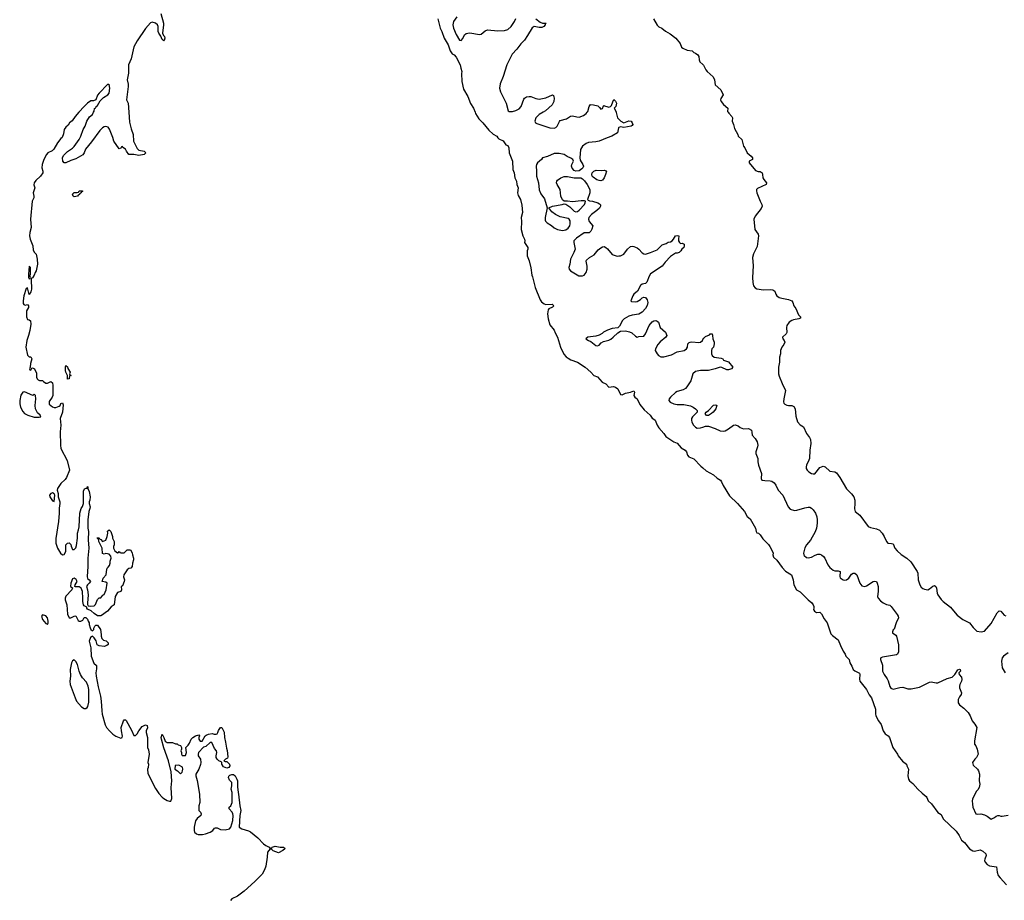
# Model space of a CAD drawing. Header units: inches. Extents: x 2221774 to 2440637, y 201306 to 357559.
# Tile 13 of 245: x 2221774 to 2233630, y 280510 to 291114. Entities that reach past the tile are written whole.
import ezdxf

# ---------------------------------------------------------------- set-up
doc = ezdxf.new("R2010")
doc.units = ezdxf.units.IN
doc.header["$MEASUREMENT"] = 0
for name, color, linetype in [('C2228', 7, 'Continuous'), ('C2229', 7, 'Continuous'), ('C2238', 7, 'Continuous'), ('C2239', 7, 'Continuous')]:
    doc.layers.add(name, color=color, linetype=linetype)

msp = doc.modelspace()

# ---------------------------------------------------------------- linework, layer by layer
at = {"layer": 'C2228', "color": 5}
for points, elevation in [([(2222486, 290000), (2222440, 289950), (2222404, 289896), (2222372, 289870), (2222358, 289842), (2222330, 289818), (2222310, 289793), (2222301, 289739), (2222285, 289695), (2222270, 289682), (2222230, 289629), (2222186, 289554), (2222164, 289536), (2222114, 289510), (2222095, 289490), (2222064, 289430), (2222044, 289370), (2222042, 289330), (2222051, 289290), (2222051, 289269), (2222025, 289230), (2221970, 289177), (2221950, 289148), (2221945, 289125), (2221956, 289090), (2221937, 289030), (2221944, 288990), (2221943, 288970), (2221924, 288930), (2221903, 288710), (2221911, 288610), (2221896, 288550), (2221891, 288510), (2221899, 288470), (2221931, 288391), (2221938, 288338), (2221951, 288311), (2221971, 288291), (2221986, 288230), (2221987, 288170), (2221971, 288090), (2221959, 288070), (2221950, 288038), (2221930, 288006), (2221918, 288002), (2221913, 287987), (2221915, 287870), (2221910, 287838), (2221890, 287806), (2221870, 287886), (2221850, 287878), (2221825, 287790), (2221814, 287730), (2221816, 287696), (2221823, 287683), (2221838, 287678), (2221870, 287685), (2221881, 287670), (2221879, 287650), (2221854, 287610), (2221856, 287536), (2221870, 287505), (2221890, 287501), (2221906, 287486), (2221907, 287447), (2221896, 287370), (2221882, 287310), (2221860, 287250), (2221848, 287170), (2221870, 287074), (2221890, 287054), (2221910, 287054), (2221922, 287030), (2221905, 286975), (2221902, 286930), (2221894, 286910), (2221898, 286898), (2221910, 286894), (2221922, 286918), (2221930, 286922), (2221952, 286910), (2221977, 286857), (2221978, 286810), (2221985, 286790), (2221997, 286777), (2222011, 286771), (2222050, 286771), (2222059, 286759), (2222090, 286738), (2222110, 286738), (2222150, 286758), (2222170, 286742), (2222175, 286710), (2222175, 286590), (2222167, 286570), (2222130, 286515), (2222130, 286486), (2222170, 286451), (2222190, 286445), (2222210, 286445), (2222250, 286461), (2222262, 286470), (2222270, 286492), (2222290, 286502), (2222298, 286478), (2222290, 286388), (2222262, 286310), (2222270, 286230), (2222263, 286150), (2222264, 285990), (2222271, 285950), (2222347, 285807), (2222372, 285690), (2222337, 285603), (2222321, 285579), (2222270, 285528), (2222231, 285470), (2222225, 285450), (2222236, 285410), (2222239, 285370), (2222258, 285310), (2222259, 285290), (2222248, 285232), (2222250, 285170), (2222242, 285070), (2222208, 284868), (2222210, 284812), (2222230, 284752), (2222265, 284690), (2222290, 284672), (2222310, 284674), (2222328, 284710), (2222329, 284790), (2222350, 284812), (2222370, 284814), (2222390, 284794), (2222393, 284773), (2222410, 284734), (2222430, 284734), (2222450, 284754), (2222458, 284782), (2222469, 284870), (2222469, 284930), (2222483, 284970), (2222489, 285009), (2222499, 285170), (2222515, 285230), (2222529, 285251), (2222541, 285290), (2222544, 285436), (2222556, 285464), (2222574, 285474), (2222586, 285474), (2222590, 285494), (2222594, 285490), (2222594, 285470), (2222611, 285431), (2222621, 285370), (2222619, 285330), (2222611, 285310), (2222611, 285290), (2222621, 285250), (2222619, 285230), (2222607, 285190), (2222593, 285090), (2222595, 284990), (2222604, 284950), (2222599, 284850), (2222605, 284750), (2222594, 284630), (2222596, 284530), (2222587, 284410), (2222590, 284386), (2222611, 284370), (2222626, 284350), (2222611, 284330), (2222589, 284311), (2222580, 284290), (2222591, 284250), (2222597, 284190), (2222591, 284090), (2222591, 284071), (2222598, 284058), (2222631, 284051), (2222670, 284056), (2222687, 284073), (2222710, 284132), (2222730, 284154), (2222750, 284154), (2222775, 284185), (2222790, 284194), (2222814, 284250), (2222828, 284330), (2222810, 284342), (2222768, 284350), (2222779, 284390), (2222814, 284430), (2222823, 284497), (2222828, 284510), (2222840, 284520), (2222857, 284543), (2222864, 284570), (2222865, 284595), (2222877, 284630), (2222873, 284653), (2222850, 284677), (2222812, 284688), (2222790, 284678), (2222770, 284686), (2222768, 284750), (2222728, 284830), (2222722, 284862), (2222710, 284866), (2222707, 284873), (2222730, 284874), (2222738, 284858), (2222750, 284854), (2222770, 284832), (2222810, 284846), (2222829, 284890), (2222834, 284930), (2222830, 284954), (2222850, 284972), (2222871, 284950), (2222892, 284890), (2222892, 284870), (2222912, 284832), (2222911, 284791), (2222903, 284770), (2222903, 284750), (2222920, 284720), (2222950, 284694), (2222962, 284698), (2222970, 284712), (2222978, 284698), (2222990, 284694), (2223030, 284694), (2223070, 284732), (2223110, 284732), (2223130, 284694), (2223131, 284670), (2223145, 284630), (2223145, 284610), (2223131, 284570), (2223130, 284528), (2223112, 284510), (2223090, 284504), (2223069, 284491), (2223026, 284430), (2223024, 284404), (2223035, 284370), (2223034, 284350), (2223010, 284298), (2222994, 284290), (2222998, 284250), (2222992, 284230), (2222950, 284218), (2222922, 284170), (2222911, 284069), (2222875, 284045), (2222831, 283990), (2222760, 283940), (2222750, 283935), (2222710, 283935), (2222670, 283962), (2222636, 283996), (2222590, 284018), (2222582, 284030), (2222582, 284042), (2222550, 284058), (2222542, 284070), (2222534, 284110), (2222536, 284150), (2222529, 284230), (2222516, 284270), (2222490, 284285), (2222446, 284286), (2222438, 284290), (2222441, 284310), (2222465, 284350), (2222455, 284375), (2222430, 284389), (2222410, 284382), (2222388, 284330), (2222387, 284290), (2222411, 284271), (2222403, 284250), (2222330, 284173), (2222322, 284150), (2222322, 284130), (2222340, 284070), (2222350, 283954), (2222370, 283912), (2222390, 283912), (2222430, 283932), (2222450, 283934), (2222480, 283880), (2222490, 283872), (2222510, 283872), (2222535, 283885), (2222550, 283914), (2222570, 283914), (2222590, 283894), (2222598, 283870), (2222611, 283850), (2222611, 283830), (2222622, 283790), (2222632, 283772), (2222650, 283754), (2222668, 283772), (2222668, 283788), (2222678, 283810), (2222690, 283822), (2222710, 283825), (2222746, 283770), (2222756, 283710), (2222755, 283690), (2222762, 283662), (2222783, 283643), (2222815, 283635), (2222841, 283610), (2222839, 283590), (2222823, 283577), (2222790, 283567), (2222730, 283573), (2222707, 283587), (2222695, 283635), (2222672, 283672), (2222650, 283689), (2222626, 283674), (2222611, 283630), (2222631, 283550), (2222636, 283450), (2222666, 283366), (2222697, 283337), (2222698, 283298), (2222691, 283250), (2222695, 283210), (2222719, 283079), (2222747, 282970), (2222757, 282910), (2222762, 282790), (2222768, 282752), (2222804, 282624), (2222821, 282590), (2222854, 282550), (2222896, 282510), (2222930, 282486), (2222990, 282463), (2223009, 282471), (2223013, 282487), (2222999, 282550), (2222997, 282590), (2223022, 282670), (2223030, 282682), (2223050, 282682), (2223055, 282675), (2223120, 282560), (2223150, 282494), (2223170, 282494), (2223190, 282514), (2223208, 282550), (2223250, 282602), (2223290, 282622), (2223310, 282614), (2223311, 282589), (2223298, 282550), (2223298, 282530), (2223314, 282470), (2223311, 282351), (2223323, 282323), (2223335, 282270), (2223315, 282170), (2223323, 282150), (2223319, 282110), (2223313, 282090), (2223317, 282037), (2223410, 281855), (2223450, 281796), (2223490, 281752), (2223510, 281737), (2223550, 281712), (2223577, 281703), (2223594, 281706), (2223604, 281736), (2223596, 281870), (2223604, 281950), (2223596, 282056), (2223567, 282190), (2223510, 282348), (2223481, 282450), (2223479, 282470), (2223489, 282511), (2223511, 282470), (2223527, 282427), (2223538, 282418), (2223550, 282411), (2223612, 282412), (2223650, 282394), (2223670, 282394), (2223684, 282384), (2223710, 282374), (2223722, 282350), (2223722, 282330), (2223714, 282310), (2223722, 282290), (2223722, 282270), (2223730, 282254), (2223770, 282254), (2223782, 282290), (2223775, 282350), (2223803, 282377), (2223819, 282401), (2223838, 282450), (2223858, 282470), (2223890, 282491), (2223930, 282502), (2223938, 282490), (2223931, 282470), (2223931, 282450), (2223948, 282428), (2223970, 282428), (2224009, 282491), (2224020, 282500), (2224049, 282511), (2224090, 282518), (2224114, 282510), (2224138, 282510), (2224150, 282516), (2224159, 282530), (2224166, 282554), (2224190, 282592), (2224210, 282592), (2224235, 282535), (2224240, 282470), (2224254, 282414), (2224264, 282344), (2224274, 282314), (2224282, 282238), (2224277, 282223), (2224254, 282210), (2224234, 282190), (2224250, 282182), (2224270, 282182), (2224301, 282150), (2224305, 282130), (2224292, 282110), (2224270, 282102), (2224230, 282118), (2224210, 282148), (2224208, 282170), (2224199, 282179), (2224170, 282189), (2224150, 282209), (2224138, 282230), (2224138, 282250), (2224148, 282290), (2224142, 282310), (2224120, 282340), (2224086, 282410), (2224066, 282410), (2224016, 282364), (2223987, 282353), (2223926, 282290), (2223922, 282270), (2223925, 282250), (2223951, 282211), (2223956, 282170), (2223953, 282147), (2223933, 282090), (2223896, 282030), (2223895, 282010), (2223912, 281952), (2223938, 281790), (2223942, 281690), (2223933, 281650), (2223931, 281610), (2223933, 281590), (2223951, 281570), (2223959, 281550), (2223955, 281530), (2223910, 281495), (2223892, 281468), (2223876, 281390), (2223873, 281350), (2223877, 281330), (2223901, 281310), (2223923, 281303), (2223977, 281303), (2224011, 281309), (2224067, 281330), (2224100, 281350), (2224121, 281379), (2224130, 281384), (2224150, 281383), (2224190, 281364), (2224250, 281359), (2224301, 281370), (2224318, 281390), (2224341, 281470), (2224343, 281530), (2224341, 281550), (2224331, 281571), (2224295, 281610), (2224298, 281630), (2224318, 281650), (2224333, 281690), (2224334, 281810), (2224322, 281850), (2224329, 281890), (2224328, 281928), (2224299, 281959), (2224289, 281990), (2224294, 282006), (2224303, 282017), (2224330, 282026), (2224350, 282026), (2224370, 282011), (2224390, 281971), (2224395, 281950), (2224396, 281876), (2224404, 281810), (2224410, 281790), (2224425, 281650), (2224438, 281590), (2224423, 281530), (2224417, 281390), (2224450, 281370), (2224530, 281347), (2224555, 281335), (2224642, 281262), (2224710, 281190), (2224736, 281170), (2224776, 281150), (2224790, 281131), (2224810, 281141), (2224815, 281150), (2224850, 281161), (2224910, 281151), (2224950, 281151), (2224962, 281142), (2224967, 281130), (2224944, 281110), (2224890, 281084), (2224827, 281106), (2224810, 281123), (2224790, 281129), (2224757, 281090), (2224753, 281030), (2224738, 280922), (2224722, 280878), (2224693, 280827), (2224604, 280736), (2224478, 280622), (2224398, 280562), (2224328, 280530), (2224311, 280510)], 20), ([(2223089, 290000), (2223098, 289878), (2223118, 289798), (2223142, 289730), (2223143, 289650), (2223190, 289561), (2223210, 289544), (2223274, 289530), (2223292, 289510), (2223274, 289490), (2223210, 289478), (2223150, 289492), (2223090, 289489), (2223059, 289530), (2223050, 289554), (2223015, 289575), (2223010, 289586), (2222998, 289582), (2222990, 289566), (2222970, 289558), (2222909, 289650), (2222896, 289696), (2222855, 289795), (2222840, 289820), (2222810, 289829), (2222790, 289825), (2222770, 289812), (2222739, 289781), (2222638, 289642), (2222567, 289553), (2222551, 289509), (2222534, 289486), (2222450, 289440), (2222390, 289420), (2222330, 289389), (2222309, 289389), (2222293, 289410), (2222289, 289449), (2222302, 289478), (2222350, 289525), (2222410, 289565), (2222430, 289585), (2222489, 289670), (2222509, 289710), (2222539, 289790), (2222562, 289830), (2222582, 289890), (2222614, 289946), (2222650, 289972), (2222663, 290000)], 20), ([(2227257, 290000), (2227264, 289984), (2227301, 289921), (2227350, 289870), (2227422, 289782), (2227475, 289735), (2227518, 289710), (2227530, 289690), (2227542, 289681), (2227596, 289656), (2227628, 289608), (2227650, 289597), (2227664, 289570), (2227667, 289510), (2227710, 289410), (2227712, 289310), (2227730, 289270), (2227736, 289210), (2227755, 289170), (2227760, 289130), (2227776, 289090), (2227769, 289029), (2227778, 288998), (2227805, 288950), (2227820, 288880), (2227829, 288791), (2227812, 288730), (2227815, 288685), (2227811, 288589), (2227833, 288513), (2227851, 288470), (2227856, 288450), (2227851, 288430), (2227891, 288370), (2227891, 288350), (2227885, 288330), (2227886, 288270), (2227908, 288210), (2227930, 288125), (2227939, 288039), (2227950, 288016), (2227980, 287890), (2228040, 287740), (2228058, 287718), (2228091, 287691), (2228110, 287686), (2228187, 287687), (2228206, 287670), (2228188, 287652), (2228146, 287634), (2228138, 287622), (2228128, 287572), (2228138, 287510), (2228159, 287439), (2228210, 287376), (2228222, 287342), (2228250, 287290), (2228285, 287170), (2228328, 287088), (2228355, 287055), (2228378, 287038), (2228410, 287019), (2228490, 286989), (2228582, 286930), (2228650, 286870), (2228686, 286830), (2228730, 286812), (2228789, 286749), (2228830, 286730), (2228870, 286691), (2228923, 286697), (2228950, 286690), (2228976, 286670), (2229010, 286601), (2229030, 286597), (2229070, 286615), (2229130, 286627), (2229170, 286645), (2229179, 286630), (2229171, 286590), (2229181, 286570), (2229210, 286547), (2229241, 286481), (2229295, 286415), (2229364, 286350), (2229390, 286315), (2229410, 286305), (2229425, 286290), (2229450, 286230), (2229470, 286201), (2229530, 286133), (2229554, 286094), (2229616, 286056), (2229650, 286030), (2229690, 286015), (2229739, 285959), (2229786, 285930), (2229804, 285910), (2229815, 285870), (2229831, 285850), (2229890, 285827), (2229977, 285737), (2230000, 285718)], 40), ([(2228078, 290000), (2228030, 289971), (2228005, 289950), (2227988, 289930), (2227977, 289890), (2227985, 289870), (2228002, 289862), (2228158, 289810), (2228209, 289809), (2228230, 289817), (2228244, 289830), (2228272, 289888), (2228282, 289898), (2228359, 289921), (2228406, 289954), (2228430, 289957), (2228483, 289943), (2228510, 289941), (2228561, 289959), (2228595, 289985), (2228607, 290000)], 60), ([(2228957, 290000), (2228958, 289998), (2228971, 289930), (2229011, 289890), (2229050, 289873), (2229110, 289894), (2229135, 289890), (2229150, 289870), (2229156, 289850), (2229150, 289839), (2229138, 289830), (2229050, 289814), (2229010, 289822), (2228990, 289817), (2228984, 289810), (2228974, 289750), (2228904, 289710), (2228847, 289693), (2228801, 289670), (2228750, 289652), (2228710, 289643), (2228624, 289636), (2228596, 289624), (2228550, 289592), (2228528, 289550), (2228518, 289450), (2228523, 289423), (2228554, 289370), (2228561, 289350), (2228556, 289330), (2228544, 289316), (2228510, 289293), (2228469, 289289), (2228450, 289299), (2228425, 289325), (2228419, 289350), (2228423, 289370), (2228444, 289410), (2228433, 289430), (2228410, 289447), (2228365, 289465), (2228330, 289490), (2228270, 289502), (2228210, 289501), (2228130, 289465), (2228071, 289449), (2228058, 289430), (2228010, 289392), (2227996, 289370), (2227992, 289350), (2227998, 289290), (2227996, 289230), (2228021, 289150), (2228030, 289065), (2228050, 289017), (2228095, 288955), (2228125, 288850), (2228102, 288730), (2228101, 288701), (2228107, 288687), (2228126, 288666), (2228176, 288636), (2228210, 288607), (2228248, 288588), (2228290, 288579), (2228310, 288576), (2228350, 288583), (2228378, 288602), (2228398, 288630), (2228404, 288656), (2228401, 288690), (2228390, 288710), (2228378, 288718), (2228281, 288741), (2228227, 288767), (2228182, 288802), (2228146, 288850), (2228188, 288870), (2228306, 288890), (2228330, 288898), (2228351, 288891), (2228400, 288860), (2228450, 288807), (2228470, 288801), (2228490, 288803), (2228510, 288819), (2228573, 288890), (2228584, 288910), (2228587, 288927), (2228574, 288934), (2228534, 288934), (2228430, 288919), (2228371, 288929), (2228330, 288928), (2228310, 288944), (2228292, 288990), (2228280, 289070), (2228271, 289091), (2228246, 289130), (2228239, 289150), (2228243, 289170), (2228250, 289181), (2228290, 289211), (2228330, 289225), (2228370, 289227), (2228450, 289211), (2228530, 289211), (2228550, 289198), (2228574, 289174), (2228607, 289130), (2228639, 289070), (2228639, 289030), (2228611, 288950), (2228620, 288940), (2228634, 288934), (2228672, 288928), (2228736, 288910), (2228757, 288897), (2228766, 288885), (2228768, 288870), (2228756, 288844), (2228725, 288815), (2228661, 288770), (2228627, 288730), (2228623, 288710), (2228630, 288682), (2228676, 288630), (2228664, 288590), (2228650, 288569), (2228630, 288549), (2228570, 288549), (2228477, 288483), (2228446, 288450), (2228446, 288430), (2228462, 288350), (2228448, 288310), (2228408, 288230), (2228399, 288170), (2228387, 288130), (2228391, 288110), (2228406, 288090), (2228508, 288028), (2228550, 288029), (2228570, 288039), (2228594, 288070), (2228607, 288110), (2228606, 288146), (2228594, 288206), (2228600, 288220), (2228635, 288250), (2228690, 288282), (2228739, 288341), (2228770, 288368), (2228790, 288378), (2228810, 288381), (2228831, 288371), (2228850, 288356), (2228910, 288285), (2228970, 288265), (2228990, 288271), (2229010, 288271), (2229049, 288291), (2229093, 288350), (2229130, 288381), (2229150, 288385), (2229170, 288383), (2229210, 288365), (2229230, 288350), (2229270, 288305), (2229290, 288295), (2229310, 288292), (2229371, 288309), (2229450, 288343), (2229510, 288402), (2229560, 288420), (2229584, 288436), (2229610, 288440), (2229630, 288453), (2229647, 288470), (2229670, 288510), (2229690, 288516), (2229711, 288510), (2229705, 288470), (2229708, 288450), (2229719, 288430), (2229730, 288419), (2229750, 288421), (2229775, 288410), (2229777, 288390), (2229770, 288370), (2229745, 288350), (2229735, 288330), (2229716, 288310), (2229690, 288301), (2229670, 288302), (2229610, 288261), (2229547, 288193), (2229510, 288145), (2229368, 288052), (2229353, 288027), (2229326, 287955), (2229310, 287939), (2229270, 287929), (2229250, 287914), (2229214, 287846), (2229171, 287810), (2229156, 287790), (2229134, 287730), (2229142, 287722), (2229190, 287715), (2229210, 287721), (2229250, 287744), (2229270, 287763), (2229290, 287771), (2229310, 287767), (2229330, 287741), (2229338, 287710), (2229330, 287674), (2229310, 287638), (2229270, 287592), (2229230, 287567), (2229150, 287556), (2229110, 287544), (2229051, 287510), (2229031, 287490), (2228998, 287422), (2228975, 287405), (2228910, 287396), (2228850, 287377), (2228803, 287350), (2228786, 287334), (2228750, 287316), (2228710, 287305), (2228614, 287290), (2228592, 287270), (2228622, 287250), (2228650, 287238), (2228710, 287191), (2228730, 287187), (2228750, 287196), (2228777, 287223), (2228802, 287238), (2228870, 287256), (2228892, 287268), (2228921, 287290), (2228975, 287345), (2229010, 287363), (2229070, 287367), (2229117, 287357), (2229143, 287343), (2229190, 287302), (2229210, 287292), (2229230, 287298), (2229290, 287302), (2229310, 287332), (2229353, 287430), (2229390, 287474), (2229410, 287487), (2229434, 287490), (2229450, 287485), (2229465, 287470), (2229487, 287407), (2229551, 287350), (2229565, 287310), (2229556, 287290), (2229487, 287233), (2229459, 287201), (2229431, 287150), (2229427, 287130), (2229448, 287090), (2229468, 287070), (2229496, 287056), (2229530, 287054), (2229622, 287078), (2229690, 287114), (2229775, 287130), (2229803, 287150), (2229814, 287170), (2229821, 287210), (2229835, 287225), (2229848, 287232), (2229867, 287233), (2229950, 287226), (2229970, 287230), (2229994, 287250), (2230000, 287261)], 60), ([(2230000, 286891), (2229970, 286891), (2229910, 286877), (2229881, 286850), (2229855, 286765), (2229808, 286692), (2229790, 286673), (2229763, 286657), (2229690, 286636), (2229670, 286625), (2229611, 286570), (2229596, 286550), (2229591, 286530), (2229605, 286510), (2229650, 286487), (2229690, 286482), (2229770, 286480), (2229850, 286465), (2229885, 286450), (2229911, 286430), (2229931, 286410), (2229931, 286390), (2229877, 286330), (2229865, 286310), (2229862, 286290), (2229866, 286266), (2229887, 286230), (2229910, 286207), (2229930, 286197), (2229970, 286198), (2230000, 286209)], 60)]:
    msp.add_lwpolyline(points, dxfattribs=dict(at, elevation=elevation))
for points, elevation in [([(2228781, 289299), (2228810, 289303), (2228835, 289295), (2228838, 289290), (2228828, 289250), (2228810, 289209), (2228790, 289181), (2228770, 289173), (2228750, 289176), (2228725, 289185), (2228678, 289218), (2228669, 289230), (2228664, 289250), (2228669, 289270), (2228686, 289290), (2228717, 289303)], 60), ([(2222430, 288982), (2222418, 288990), (2222410, 289014), (2222430, 289032), (2222467, 289033), (2222482, 289038), (2222490, 289052), (2222530, 289054), (2222530, 289046), (2222518, 289042), (2222514, 289030), (2222498, 289022), (2222494, 289010), (2222478, 289002), (2222470, 288988)], 20), ([(2221890, 288146), (2221882, 288050), (2221882, 288010), (2221890, 287994), (2221902, 287998), (2221906, 288010), (2221898, 288030), (2221906, 288050), (2221906, 288130)], 20), ([(2222350, 286786), (2222348, 286790), (2222349, 286830), (2222330, 286868), (2222325, 286890), (2222325, 286930), (2222330, 286951), (2222350, 286934), (2222355, 286915), (2222382, 286870), (2222374, 286850), (2222378, 286838), (2222394, 286830), (2222374, 286826), (2222370, 286788)], 20), ([(2221831, 286631), (2221810, 286627), (2221788, 286592), (2221774, 286530), (2221776, 286490), (2221784, 286450), (2221810, 286396), (2221833, 286370), (2221874, 286350), (2221950, 286329), (2222010, 286327), (2222028, 286330), (2222019, 286350), (2221990, 286381), (2221966, 286430), (2221961, 286470), (2221969, 286549), (2221966, 286590), (2221950, 286606), (2221931, 286589)], 20), ([(2222170, 285418), (2222150, 285409), (2222131, 285390), (2222135, 285370), (2222170, 285321), (2222190, 285314), (2222198, 285390), (2222190, 285406)], 20), ([(2222050, 283949), (2222036, 283930), (2222050, 283891), (2222090, 283844), (2222101, 283841), (2222110, 283832), (2222117, 283850), (2222118, 283870), (2222109, 283910), (2222090, 283936)], 20), ([(2222430, 283404), (2222410, 283395), (2222396, 283370), (2222381, 283290), (2222384, 283210), (2222379, 283150), (2222382, 283110), (2222440, 282950), (2222459, 282910), (2222520, 282840), (2222550, 282820), (2222570, 282820), (2222588, 282832), (2222595, 282845), (2222605, 282895), (2222606, 283050), (2222600, 283090), (2222578, 283138), (2222532, 283190), (2222507, 283230), (2222490, 283270), (2222470, 283349), (2222450, 283384)], 20), ([(2223690, 282138), (2223645, 282135), (2223642, 282090), (2223674, 282070), (2223710, 282034), (2223730, 282054), (2223735, 282070), (2223738, 282090), (2223734, 282114)], 20)]:
    msp.add_lwpolyline(points, close=True, dxfattribs=dict(at, elevation=elevation))
at = {"layer": 'C2229', "color": 5}
for points, elevation in [([(2223473, 291190), (2223505, 291070), (2223506, 291050), (2223494, 290950), (2223505, 290925), (2223517, 290910), (2223522, 290890), (2223515, 290865), (2223510, 290859), (2223490, 290875), (2223474, 290914), (2223448, 290950), (2223441, 290970), (2223441, 291030), (2223432, 291052), (2223410, 291072), (2223370, 291083), (2223350, 291076), (2223290, 291009), (2223190, 290860), (2223150, 290788), (2223117, 290643), (2223086, 290570), (2223085, 290470), (2223069, 290390), (2223079, 290339), (2223080, 290310), (2223061, 290150), (2223081, 290110), (2223089, 290000)], 20), ([(2226810, 291126), (2226839, 291010), (2226859, 290970), (2226886, 290890), (2226934, 290810), (2226957, 290737), (2226983, 290703), (2227005, 290690), (2227030, 290662), (2227076, 290570), (2227084, 290530), (2227099, 290490), (2227093, 290467), (2227099, 290370), (2227116, 290276), (2227170, 290190), (2227203, 290103), (2227238, 290050), (2227257, 290000)], 40), ([(2227036, 291150), (2226999, 291090), (2226989, 291050), (2226996, 291010), (2227030, 290935), (2227070, 290868), (2227090, 290864), (2227110, 290888), (2227132, 290930), (2227150, 290946), (2227170, 290953), (2227194, 290954), (2227310, 290937), (2227330, 290940), (2227379, 290981), (2227408, 290992), (2227530, 290979), (2227610, 290983), (2227650, 290996), (2227690, 291032), (2227734, 291090), (2227748, 291130)], 60), ([(2227990, 291124), (2228043, 291083), (2228070, 291072), (2228112, 291070), (2228102, 291058), (2228103, 291050), (2228084, 291030), (2228061, 291019), (2228030, 291018), (2227970, 291030), (2227943, 291017), (2227890, 290922), (2227853, 290867), (2227810, 290824), (2227760, 290760), (2227702, 290698), (2227638, 290570), (2227596, 290430), (2227558, 290342), (2227552, 290290), (2227564, 290244), (2227632, 290110), (2227655, 290015), (2227668, 290008), (2227710, 290010), (2227750, 290020), (2227790, 290041), (2227814, 290070), (2227844, 290156), (2227852, 290168), (2227876, 290184), (2227910, 290190), (2227930, 290188), (2227990, 290164), (2228030, 290158), (2228110, 290172), (2228190, 290207), (2228201, 290201), (2228210, 290170), (2228205, 290130), (2228184, 290090), (2228104, 290016), (2228078, 290000)], 60), ([(2229406, 291126), (2229449, 291049), (2229470, 291028), (2229507, 291010), (2229550, 290975), (2229605, 290945), (2229676, 290890), (2229727, 290827), (2229742, 290782), (2229759, 290770), (2229810, 290748), (2229870, 290739), (2229890, 290719), (2229911, 290710), (2229939, 290690), (2229951, 290670), (2229955, 290630), (2229965, 290605), (2230000, 290574)], 80), ([(2222663, 290000), (2222670, 290014), (2222676, 290044), (2222690, 290054), (2222693, 290067), (2222710, 290081), (2222743, 290137), (2222762, 290158), (2222783, 290177), (2222836, 290210), (2222850, 290227), (2222859, 290290), (2222852, 290332), (2222850, 290338), (2222847, 290333), (2222830, 290332), (2222729, 290230), (2222710, 290204), (2222690, 290149), (2222663, 290137), (2222630, 290135), (2222590, 290107), (2222550, 290070), (2222486, 290000)], 20), ([(2228607, 290000), (2228615, 290010), (2228631, 290069), (2228648, 290092), (2228682, 290090), (2228735, 290075), (2228757, 290057), (2228770, 290035), (2228790, 290043), (2228803, 290077), (2228810, 290082), (2228816, 290076), (2228857, 290063), (2228870, 290061), (2228889, 290070), (2228899, 290081), (2228915, 290125), (2228930, 290151), (2228950, 290132), (2228961, 290110), (2228951, 290070), (2228932, 290050), (2228950, 290022), (2228957, 290000)], 60)]:
    msp.add_lwpolyline(points, dxfattribs=dict(at, elevation=elevation))
at = {"layer": 'C2238', "color": 5}
for points, elevation in [([(2230304, 290000), (2230311, 289990), (2230351, 289950), (2230356, 289930), (2230355, 289890), (2230371, 289850), (2230383, 289803), (2230421, 289730), (2230426, 289710), (2230470, 289671), (2230491, 289590), (2230507, 289570), (2230535, 289510), (2230583, 289470), (2230597, 289450), (2230596, 289430), (2230558, 289410), (2230556, 289390), (2230636, 289296), (2230667, 289287), (2230690, 289286), (2230714, 289270), (2230720, 289250), (2230721, 289210), (2230733, 289190), (2230767, 289150), (2230761, 289130), (2230659, 289081), (2230647, 289070), (2230645, 289055), (2230650, 289030), (2230689, 288930), (2230709, 288890), (2230713, 288870), (2230701, 288839), (2230630, 288750), (2230613, 288710), (2230626, 288586), (2230666, 288530), (2230671, 288510), (2230656, 288384), (2230610, 288295), (2230599, 288250), (2230606, 288150), (2230598, 288010), (2230602, 287950), (2230611, 287910), (2230630, 287884), (2230650, 287874), (2230730, 287862), (2230810, 287867), (2230842, 287862), (2230865, 287845), (2230878, 287810), (2230891, 287790), (2230918, 287770), (2230950, 287759), (2231030, 287746), (2231071, 287730), (2231084, 287710), (2231095, 287670), (2231118, 287638), (2231150, 287558), (2231178, 287530), (2231170, 287518), (2231154, 287510), (2231090, 287500), (2231070, 287492), (2231041, 287470), (2231013, 287430), (2231007, 287407), (2231010, 287349), (2231002, 287330), (2230961, 287290), (2230963, 287270), (2230981, 287250), (2230988, 287230), (2230977, 287203), (2230950, 287169), (2230935, 287130), (2230937, 287090), (2230924, 287050), (2230925, 286990), (2230910, 286930), (2230909, 286890), (2230912, 286850), (2230920, 286820), (2230955, 286735), (2230996, 286650), (2230975, 286550), (2230973, 286513), (2230977, 286497), (2230986, 286486), (2231010, 286473), (2231030, 286468), (2231070, 286468), (2231096, 286456), (2231110, 286430), (2231119, 286339), (2231139, 286270), (2231170, 286234), (2231213, 286210), (2231250, 286130), (2231285, 286085), (2231297, 286057), (2231302, 286010), (2231287, 285930), (2231283, 285830), (2231278, 285810), (2231248, 285750), (2231246, 285730), (2231246, 285710), (2231258, 285690), (2231275, 285670), (2231310, 285648), (2231330, 285644), (2231350, 285647), (2231410, 285723), (2231450, 285738), (2231471, 285730), (2231530, 285677), (2231590, 285671), (2231610, 285659), (2231650, 285603), (2231730, 285465), (2231790, 285405), (2231818, 285370), (2231830, 285330), (2231832, 285288), (2231826, 285225), (2231836, 285190), (2231890, 285146), (2231990, 285010), (2232018, 284998), (2232090, 284984), (2232126, 284966), (2232159, 284930), (2232185, 284890), (2232210, 284830), (2232227, 284810), (2232270, 284808), (2232290, 284801), (2232312, 284750), (2232340, 284720), (2232390, 284675), (2232458, 284630), (2232506, 284586), (2232582, 284470), (2232588, 284450), (2232592, 284370), (2232614, 284310), (2232630, 284282), (2232647, 284266), (2232670, 284256), (2232710, 284250), (2232730, 284259), (2232770, 284293), (2232790, 284299), (2232806, 284290), (2232815, 284270), (2232822, 284210), (2232828, 284190), (2232870, 284133), (2232893, 284110), (2232982, 284042), (2233038, 283970), (2233064, 283944), (2233132, 283892), (2233210, 283853), (2233254, 283794), (2233301, 283750), (2233350, 283744), (2233392, 283750), (2233470, 283844), (2233545, 283970), (2233570, 283995), (2233590, 283990), (2233630, 283944), (2233650, 283934)], 80), ([(2230000, 287261), (2230010, 287279), (2230030, 287301), (2230079, 287321), (2230090, 287331), (2230112, 287330), (2230118, 287310), (2230121, 287270), (2230138, 287230), (2230138, 287210), (2230127, 287170), (2230110, 287149), (2230105, 287130), (2230106, 287090), (2230113, 287070), (2230136, 287050), (2230220, 287040), (2230239, 287030), (2230250, 287016), (2230310, 286994), (2230361, 286930), (2230346, 286910), (2230310, 286896), (2230290, 286898), (2230230, 286927), (2230210, 286930), (2230150, 286908), (2230070, 286890), (2230000, 286891)], 60), ([(2230000, 286209), (2230030, 286220), (2230070, 286220), (2230150, 286193), (2230210, 286163), (2230250, 286160), (2230270, 286165), (2230310, 286186), (2230370, 286230), (2230390, 286234), (2230424, 286224), (2230450, 286205), (2230490, 286187), (2230550, 286193), (2230585, 286170), (2230591, 286149), (2230592, 286110), (2230630, 286071), (2230655, 286030), (2230661, 285990), (2230659, 285970), (2230638, 285910), (2230638, 285890), (2230662, 285830), (2230663, 285790), (2230672, 285750), (2230705, 285650), (2230701, 285590), (2230710, 285571), (2230745, 285565), (2230810, 285563), (2230830, 285557), (2230858, 285538), (2230878, 285510), (2230907, 285450), (2230963, 285390), (2231029, 285249), (2231050, 285221), (2231105, 285205), (2231130, 285207), (2231230, 285238), (2231270, 285246), (2231290, 285245), (2231310, 285234), (2231330, 285214), (2231356, 285170), (2231371, 285129), (2231377, 285090), (2231378, 285050), (2231367, 284990), (2231351, 284949), (2231295, 284845), (2231250, 284790), (2231230, 284756), (2231212, 284690), (2231216, 284670), (2231222, 284662), (2231250, 284640), (2231270, 284636), (2231310, 284644), (2231352, 284668), (2231383, 284677), (2231410, 284678), (2231430, 284669), (2231452, 284652), (2231469, 284630), (2231504, 284550), (2231530, 284516), (2231570, 284486), (2231590, 284478), (2231630, 284478), (2231652, 284470), (2231651, 284410), (2231655, 284395), (2231664, 284384), (2231690, 284371), (2231710, 284367), (2231730, 284371), (2231757, 284390), (2231790, 284438), (2231810, 284451), (2231830, 284451), (2231856, 284430), (2231889, 284329), (2231916, 284295), (2231950, 284290), (2231970, 284298), (2232050, 284350), (2232070, 284355), (2232090, 284350), (2232101, 284330), (2232110, 284290), (2232113, 284230), (2232105, 284170), (2232112, 284150), (2232138, 284118), (2232170, 284092), (2232210, 284073), (2232250, 284064), (2232267, 284050), (2232339, 283950), (2232351, 283930), (2232354, 283910), (2232328, 283852), (2232305, 283775), (2232290, 283768), (2232283, 283743), (2232285, 283730), (2232323, 283703), (2232331, 283691), (2232355, 283585), (2232357, 283503), (2232345, 283475), (2232332, 283468), (2232162, 283438), (2232142, 283430), (2232140, 283420), (2232139, 283410), (2232162, 283342), (2232165, 283270), (2232182, 283230), (2232219, 283179), (2232233, 283153), (2232250, 283086), (2232264, 283064), (2232290, 283053), (2232370, 283074), (2232410, 283076), (2232470, 283058), (2232510, 283058), (2232610, 283076), (2232730, 283139), (2232750, 283143), (2232810, 283128), (2232830, 283130), (2232940, 283180), (2233002, 283198), (2233033, 283230), (2233070, 283285), (2233090, 283295), (2233098, 283290), (2233101, 283270), (2233082, 283250), (2233085, 283230), (2233116, 283196), (2233119, 283170), (2233116, 283150), (2233095, 283110), (2233090, 283090), (2233092, 283070), (2233113, 283010), (2233110, 282989), (2233090, 282961), (2233076, 282930), (2233076, 282890), (2233090, 282865), (2233143, 282823), (2233196, 282770), (2233219, 282730), (2233241, 282670), (2233276, 282630), (2233301, 282590), (2233271, 282430), (2233271, 282390), (2233287, 282370), (2233304, 282330), (2233317, 282270), (2233294, 282230), (2233274, 282210), (2233247, 282170), (2233256, 282136), (2233306, 282090), (2233321, 282070), (2233331, 282030), (2233326, 281950), (2233334, 281910), (2233326, 281870), (2233310, 281842), (2233294, 281826), (2233270, 281782), (2233247, 281730), (2233244, 281710), (2233245, 281670), (2233253, 281630), (2233288, 281550), (2233307, 281547), (2233348, 281551), (2233390, 281539), (2233423, 281523), (2233470, 281487), (2233510, 281506), (2233530, 281524), (2233553, 281533), (2233570, 281533), (2233590, 281523), (2233603, 281523), (2233675, 281535)], 60), ([(2230000, 285718), (2230042, 285682), (2230130, 285635), (2230174, 285594), (2230212, 285570), (2230225, 285550), (2230244, 285504), (2230321, 285381), (2230419, 285290), (2230501, 285190), (2230532, 285132), (2230570, 285102), (2230636, 284990), (2230642, 284950), (2230650, 284934), (2230670, 284932), (2230690, 284911), (2230721, 284861), (2230790, 284793), (2230807, 284770), (2230840, 284710), (2230845, 284690), (2230841, 284670), (2230850, 284641), (2230890, 284608), (2230957, 284517), (2230995, 284475), (2231068, 284430), (2231087, 284370), (2231095, 284310), (2231128, 284250), (2231170, 284225), (2231267, 284127), (2231314, 284094), (2231329, 284070), (2231335, 284050), (2231337, 284030), (2231331, 284010), (2231343, 283990), (2231370, 283976), (2231410, 283979), (2231430, 283959), (2231459, 283899), (2231495, 283850), (2231541, 283721), (2231560, 283700), (2231630, 283648), (2231658, 283578), (2231690, 283511), (2231715, 283475), (2231723, 283450), (2231761, 283410), (2231771, 283370), (2231796, 283330), (2231810, 283290), (2231830, 283272), (2231886, 283246), (2231892, 283230), (2231887, 283173), (2231892, 283150), (2231970, 283050), (2232004, 282984), (2232030, 282947), (2232080, 282810), (2232077, 282757), (2232084, 282730), (2232116, 282670), (2232148, 282628), (2232172, 282550), (2232196, 282516), (2232232, 282490), (2232248, 282470), (2232289, 282349), (2232342, 282270), (2232350, 282251), (2232405, 282185), (2232451, 282151), (2232455, 282130), (2232476, 282090), (2232467, 282010), (2232475, 281970), (2232487, 281950), (2232530, 281917), (2232588, 281848), (2232639, 281799), (2232690, 281760), (2232698, 281750), (2232714, 281710), (2232754, 281674), (2232829, 281569), (2232870, 281544), (2232894, 281490), (2233050, 281341), (2233087, 281290), (2233116, 281236), (2233150, 281205), (2233210, 281130), (2233250, 281105), (2233270, 281104), (2233338, 281118), (2233370, 281102), (2233408, 281070), (2233410, 281050), (2233394, 281006), (2233393, 280990), (2233400, 280970), (2233423, 280943), (2233450, 280926), (2233534, 280914), (2233543, 280850), (2233558, 280810), (2233580, 280780), (2233658, 280698)], 40), ([(2233675, 283490), (2233622, 283450), (2233606, 283430), (2233596, 283390), (2233606, 283310), (2233641, 283250)], 80)]:
    msp.add_lwpolyline(points, dxfattribs=dict(at, elevation=elevation))
at = {"layer": 'C2238', "color": 5, "elevation": 60}
msp.add_lwpolyline([(2230050, 286347), (2230042, 286350), (2230029, 286370), (2230042, 286390), (2230070, 286410), (2230130, 286471), (2230150, 286478), (2230170, 286472), (2230155, 286430), (2230126, 286390), (2230106, 286370), (2230070, 286349)], close=True, dxfattribs=at)
at = {"layer": 'C2239', "color": 5, "elevation": 80}
msp.add_lwpolyline([(2230000, 290574), (2230007, 290567), (2230036, 290510), (2230051, 290490), (2230125, 290425), (2230139, 290390), (2230147, 290330), (2230216, 290270), (2230246, 290210), (2230216, 290164), (2230212, 290150), (2230219, 290130), (2230250, 290092), (2230301, 290050), (2230298, 290010), (2230304, 290000)], dxfattribs=at)

doc.saveas('drawing.dxf')
